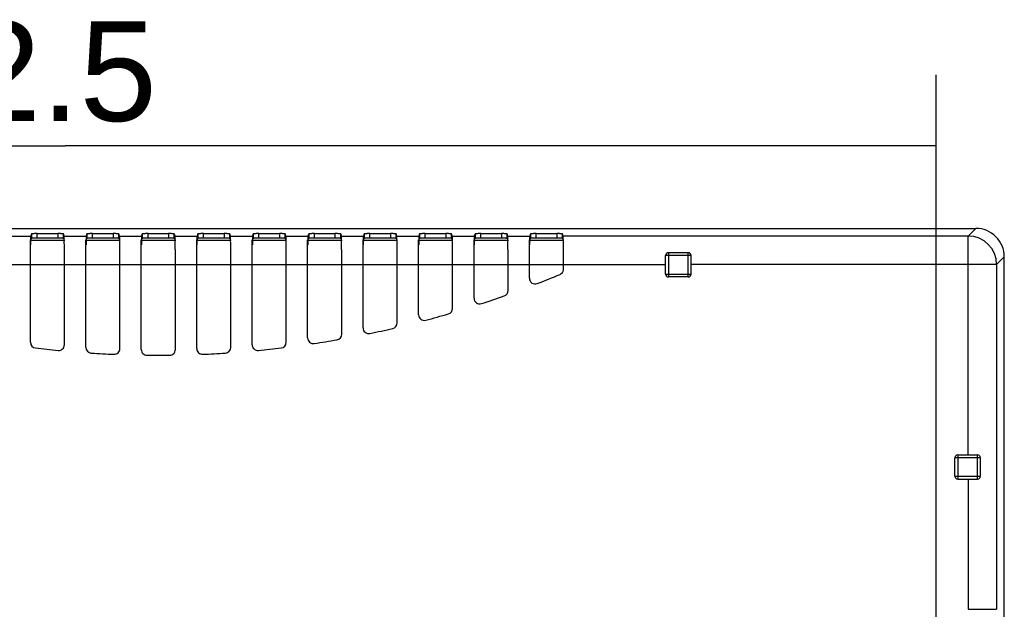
# Model space of a CAD drawing. Header units: millimetres. Extents: x 0 to 210, y 0 to 297.
# Tile 10 of 26: x 82 to 102, y 154 to 166. Entities that reach past the tile are written whole.
import ezdxf
from ezdxf.enums import TextEntityAlignment as Align

# ---------------------------------------------------------------- set-up
doc = ezdxf.new("R2010")
doc.units = ezdxf.units.MM
doc.header["$LTSCALE"] = 19.36
doc.layers.get('0').update_dxf_attribs({"linetype": 'CONTINUOUS'})
doc.layers.add('Z_DIM_2D', color=7, linetype='CONTINUOUS')
doc.styles.add('TEXTSTYLE_3', font='helveticaneueltw1g-ltcn.otf')
doc.dimstyles.new('DIMSTYLE_2', dxfattribs={"dimtxt": 2.1, "dimasz": 3.5, "dimexe": 1.5, "dimexo": 0, "dimgap": 0.525, "dimtad": 1, "dimdec": 1, "dimlfac": 3.333333, "dimdsep": 46, "dimtxsty": 'TEXTSTYLE_3', "dimblk": '_FILLED', "dimblk1": '_FILLED', "dimblk2": '_FILLED', "dimcen": 0.09, "dimclrt": 5, "dimadec": 3, "dimazin": 2, "dimtp": 0.5, "dimtm": 0.5, "dimtfac": 1, "dimtdec": 1, "dimtofl": 0, "dimtmove": 0, "dimatfit": 3, "dimldrblk": '_FILLED', "dimfxl": 0, "dimtolj": 1, "dimarcsym": 0})

# ---------------------------------------------------------------- blocks, each defined once
blk = doc.blocks.new('*D6')
at = {"layer": 'Z_DIM_2D', "color": 2, "linetype": 'Continuous', "transparency": 16777216}
for p, q in [((64.245, 150.031), (64.245, 164.819)), ((100.998, 150.031), (100.998, 164.819)), ((64.245, 163.319), (82.621, 163.319)), ((100.998, 163.319), (82.621, 163.319))]:
    blk.add_line(p, q, dxfattribs=at)
at = {"layer": 'Z_DIM_2D', "color": 5, "linetype": 'Continuous', "transparency": 16777216, "style": 'TEXTSTYLE_3'}
blk.add_text('122.5', height=2.1, dxfattribs=at).set_placement((80.887, 163.844), align=Align.CENTER)
blk = doc.blocks.new('_FILLED')
at = {"color": 0, "linetype": 'ByBlock'}
blk.add_solid([(0, 0), (-1, 0.125), (-1, -0.125)], dxfattribs=at)
blk = doc.blocks.new('_NONE')

msp = doc.modelspace()

# ---------------------------------------------------------------- linework, layer by layer
at = {"color": 7, "linetype": 'Continuous'}
for p, q in [((68.2456, 161.58076), (101.8377, 161.58076)), ((81.9101, 161.46676), (81.89428, 161.4193)), ((81.9101, 161.46676), (81.9101, 161.37679)), ((82.03009, 161.46987), (82.46505, 161.46987)), ((82.58505, 161.37679), (82.58505, 161.46676)), ((82.60086, 161.4193), (82.58505, 161.46676)), ((83.0801, 161.46676), (83.06428, 161.4193)), ((83.0801, 161.46676), (83.0801, 161.37679)), ((83.20009, 161.46987), (83.63505, 161.46987)), ((83.75505, 161.37679), (83.75505, 161.46676)), ((83.77086, 161.4193), (83.75505, 161.46676)), ((84.2501, 161.46676), (84.23428, 161.4193)), ((84.2501, 161.46676), (84.2501, 161.37679)), ((84.37009, 161.46987), (84.80505, 161.46987)), ((84.92505, 161.37679), (84.92505, 161.46676)), ((84.94086, 161.4193), (84.92505, 161.46676)), ((85.4201, 161.46676), (85.40428, 161.4193)), ((85.4201, 161.46676), (85.4201, 161.37679)), ((85.54009, 161.46987), (85.97505, 161.46987)), ((86.09505, 161.37679), (86.09505, 161.46676)), ((86.11086, 161.4193), (86.09505, 161.46676)), ((86.5901, 161.46676), (86.57428, 161.4193)), ((86.5901, 161.46676), (86.5901, 161.37679)), ((86.71009, 161.46987), (87.14505, 161.46987)), ((87.26505, 161.37679), (87.26505, 161.46676)), ((87.28086, 161.4193), (87.26505, 161.46676)), ((87.7601, 161.46676), (87.74428, 161.4193)), ((87.7601, 161.46676), (87.7601, 161.37679)), ((87.88009, 161.46987), (88.31505, 161.46987)), ((88.43505, 161.37679), (88.43505, 161.46676)), ((88.45086, 161.4193), (88.43505, 161.46676)), ((88.9301, 161.46676), (88.91428, 161.4193)), ((88.9301, 161.46676), (88.9301, 161.37679)), ((89.05009, 161.46987), (89.48505, 161.46987)), ((89.60505, 161.37679), (89.60505, 161.46676)), ((89.62086, 161.4193), (89.60505, 161.46676)), ((90.1001, 161.46676), (90.08428, 161.4193)), ((90.1001, 161.46676), (90.1001, 161.37679)), ((90.22009, 161.46987), (90.65505, 161.46987)), ((90.77505, 161.37679), (90.77505, 161.46676)), ((90.79086, 161.4193), (90.77505, 161.46676)), ((91.2701, 161.46676), (91.25428, 161.4193)), ((91.2701, 161.46676), (91.2701, 161.37679)), ((91.39009, 161.46987), (91.82505, 161.46987)), ((91.94505, 161.37679), (91.94505, 161.46676)), ((91.96086, 161.4193), (91.94505, 161.46676)), ((92.4401, 161.46676), (92.42428, 161.4193)), ((92.4401, 161.46676), (92.4401, 161.37679)), ((92.56009, 161.46987), (92.99505, 161.46987)), ((93.11505, 161.37679), (93.11505, 161.46676)), ((93.13086, 161.4193), (93.11505, 161.46676)), ((81.88836, 159.17853), (81.88836, 161.33912)), ((81.89428, 161.32934), (81.9101, 161.37679)), ((82.03009, 161.3799), (82.46505, 161.3799)), ((82.58505, 161.37679), (82.60086, 161.32934)), ((82.60679, 161.32119), (82.60679, 161.3391)), ((83.05836, 159.07091), (83.05836, 161.33912)), ((83.06428, 161.32934), (83.0801, 161.37679)), ((83.20009, 161.3799), (83.63505, 161.3799)), ((83.75505, 161.37679), (83.77086, 161.32934)), ((83.77679, 161.32119), (83.77679, 161.3391)), ((84.22836, 159.02659), (84.22836, 161.33912)), ((84.23428, 161.32934), (84.2501, 161.37679)), ((84.37009, 161.3799), (84.80505, 161.3799)), ((84.92505, 161.37679), (84.94086, 161.32934)), ((84.94679, 161.32119), (84.94679, 161.3391)), ((85.39836, 159.04517), (85.39836, 161.33912)), ((85.40428, 161.32934), (85.4201, 161.37679)), ((85.54009, 161.3799), (85.97505, 161.3799)), ((86.09505, 161.37679), (86.11086, 161.32934)), ((86.11679, 161.32119), (86.11679, 161.3391)), ((86.56836, 159.12682), (86.56836, 161.33912)), ((86.57428, 161.32934), (86.5901, 161.37679)), ((86.71009, 161.3799), (87.14505, 161.3799)), ((87.26505, 161.37679), (87.28086, 161.32934)), ((87.28679, 161.32119), (87.28679, 161.3391)), ((87.73836, 159.27226), (87.73836, 161.33912)), ((87.74428, 161.32934), (87.7601, 161.37679)), ((87.88009, 161.3799), (88.31505, 161.3799)), ((88.43505, 161.37679), (88.45086, 161.32934)), ((88.45679, 161.32119), (88.45679, 161.3391)), ((88.90836, 159.4828), (88.90836, 161.33912)), ((88.91428, 161.32934), (88.9301, 161.37679)), ((89.05009, 161.3799), (89.48505, 161.3799)), ((89.60505, 161.37679), (89.62086, 161.32934)), ((89.62679, 161.32119), (89.62679, 161.3391)), ((90.07836, 159.76038), (90.07836, 161.33912)), ((90.08428, 161.32934), (90.1001, 161.37679)), ((90.22009, 161.3799), (90.65505, 161.3799)), ((90.77505, 161.37679), (90.79086, 161.32934)), ((90.79679, 161.32119), (90.79679, 161.3391)), ((91.24836, 160.1077), (91.24836, 161.33912)), ((91.25428, 161.32934), (91.2701, 161.37679)), ((91.39009, 161.3799), (91.82505, 161.3799)), ((91.94505, 161.37679), (91.96086, 161.32934)), ((91.96679, 161.32119), (91.96679, 161.3391)), ((92.41836, 160.52835), (92.41836, 161.33912)), ((92.42428, 161.32934), (92.4401, 161.37679)), ((92.56009, 161.3799), (92.99505, 161.3799)), ((93.11505, 161.37679), (93.13086, 161.32934)), ((93.13679, 161.32119), (93.13679, 161.3391)), ((82.60679, 159.12682), (82.60679, 161.13558)), ((83.77679, 159.04517), (83.77679, 161.13558)), ((84.94679, 159.02659), (84.94679, 161.13558)), ((86.11679, 159.07091), (86.11679, 161.13558)), ((87.28679, 159.17853), (87.28679, 161.13558)), ((88.45679, 159.35039), (88.45679, 161.13558)), ((89.62679, 159.58807), (89.62679, 161.13558)), ((90.79679, 159.8938), (90.79679, 161.13558)), ((91.96679, 160.27061), (91.96679, 161.13558)), ((93.13633, 160.70654), (93.13679, 161.13558)), ((95.28928, 160.61736), (95.28928, 161.00736)), ((95.76928, 161.06736), (95.34928, 161.06736)), ((95.82928, 160.61736), (95.82928, 161.00736)), ((102.43757, 153.27251), (102.43757, 160.98089)), ((95.76928, 160.55736), (95.34928, 160.55736)), ((101.39383, 156.35454), (101.39383, 156.74454)), ((101.45383, 156.80454), (101.87383, 156.80454)), ((101.93383, 156.35454), (101.93383, 156.74454)), ((101.45383, 156.29454), (101.87383, 156.29454))]:
    msp.add_line(p, q, dxfattribs=at)
at = {"color": 9, "linetype": 'Continuous'}
for p, q in [((82.03009, 161.3799), (82.03009, 161.46987)), ((82.46505, 161.46987), (82.46505, 161.3799)), ((83.20009, 161.3799), (83.20009, 161.46987)), ((83.63505, 161.46987), (83.63505, 161.3799)), ((84.37009, 161.3799), (84.37009, 161.46987)), ((84.80505, 161.46987), (84.80505, 161.3799)), ((85.54009, 161.3799), (85.54009, 161.46987)), ((85.97505, 161.46987), (85.97505, 161.3799)), ((86.71009, 161.3799), (86.71009, 161.46987)), ((87.14505, 161.46987), (87.14505, 161.3799)), ((87.88009, 161.3799), (87.88009, 161.46987)), ((88.31505, 161.46987), (88.31505, 161.3799)), ((89.05009, 161.3799), (89.05009, 161.46987)), ((89.48505, 161.46987), (89.48505, 161.3799)), ((90.22009, 161.3799), (90.22009, 161.46987)), ((90.65505, 161.46987), (90.65505, 161.3799)), ((91.39009, 161.3799), (91.39009, 161.46987)), ((91.82505, 161.46987), (91.82505, 161.3799)), ((92.56009, 161.3799), (92.56009, 161.46987)), ((92.99505, 161.46987), (92.99505, 161.3799)), ((101.83777, 161.58076), (101.67632, 161.4193)), ((81.43086, 161.4193), (81.89428, 161.4193)), ((81.89428, 161.32934), (82.60086, 161.32934)), ((82.60086, 161.4193), (83.06428, 161.4193)), ((83.06428, 161.32934), (83.77086, 161.32934)), ((83.77086, 161.4193), (84.23428, 161.4193)), ((84.23428, 161.32934), (84.94086, 161.32934)), ((84.94086, 161.4193), (85.40428, 161.4193)), ((85.40428, 161.32934), (86.11086, 161.32934)), ((86.11086, 161.4193), (86.57428, 161.4193)), ((86.57428, 161.32934), (87.28086, 161.32934)), ((87.28086, 161.4193), (87.74428, 161.4193)), ((87.74428, 161.32934), (88.45086, 161.32934)), ((88.45086, 161.4193), (88.91428, 161.4193)), ((88.91428, 161.32934), (89.62086, 161.32934)), ((89.62086, 161.4193), (90.08428, 161.4193)), ((90.08428, 161.32934), (90.79086, 161.32934)), ((90.79086, 161.4193), (91.25428, 161.4193)), ((91.25428, 161.32934), (91.96086, 161.32934)), ((91.96086, 161.4193), (92.42428, 161.4193)), ((92.42428, 161.32934), (93.13086, 161.32934)), ((101.67632, 161.4193), (93.13086, 161.4193)), ((101.67632, 156.80454), (101.67632, 161.4193)), ((95.82928, 161.00736), (95.28928, 161.00736)), ((95.34928, 161.06736), (95.34928, 160.55736)), ((95.76928, 160.55736), (95.76928, 161.06736)), ((70.11563, 160.81951), (95.28928, 160.81951)), ((102.27612, 160.81951), (95.82928, 160.81951)), ((102.27612, 160.81951), (102.43757, 160.98096)), ((102.27612, 160.81951), (102.27612, 153.54936)), ((95.28928, 160.61736), (95.82928, 160.61736)), ((101.93383, 156.74454), (101.39383, 156.74454)), ((101.45383, 156.80454), (101.45383, 156.29454)), ((101.87383, 156.29454), (101.87383, 156.80454)), ((101.39383, 156.35454), (101.93383, 156.35454)), ((101.67632, 156.29454), (101.67632, 153.54936)), ((101.67632, 153.54936), (102.27612, 153.54936))]:
    msp.add_line(p, q, dxfattribs=at)
at = {"color": 7, "linetype": 'Continuous'}
for centre, radius, start, end in [((101.8378, 160.98098), 0.59977, 359.991018, 90.008896), ((88.68088, 161.15475), 6.78956, 178.91145, 179.349237), ((60.55837, 161.03597), 22.0471, 0.258878, 0.741247), ((89.85088, 161.15475), 6.78956, 178.91145, 179.349237), ((61.72837, 161.03597), 22.0471, 0.258878, 0.741247), ((91.02088, 161.15475), 6.78956, 178.91145, 179.349237), ((62.89837, 161.03597), 22.0471, 0.258878, 0.741247), ((92.19088, 161.15475), 6.78956, 178.91145, 179.349237), ((64.06837, 161.03597), 22.0471, 0.258878, 0.741247), ((93.36088, 161.15475), 6.78956, 178.91145, 179.349237), ((65.23837, 161.03597), 22.0471, 0.258878, 0.741247), ((94.53088, 161.15475), 6.78956, 178.91145, 179.349237), ((66.40837, 161.03597), 22.0471, 0.258878, 0.741247), ((95.70088, 161.15475), 6.78956, 178.91145, 179.349237), ((67.57837, 161.03597), 22.0471, 0.258878, 0.741247), ((96.87088, 161.15475), 6.78956, 178.91145, 179.349237), ((68.74837, 161.03597), 22.0471, 0.258878, 0.741247), ((98.04088, 161.15475), 6.78956, 178.91145, 179.349237), ((69.91837, 161.03597), 22.0471, 0.258878, 0.741247), ((99.21088, 161.15475), 6.78956, 178.91145, 179.349237), ((71.08837, 161.03597), 22.0471, 0.258878, 0.741247), ((95.34928, 161.00736), 0.06, 90, 180), ((95.76928, 161.00736), 0.06, 0, 90), ((93.0168, 160.72253), 0.11999, 292.767611, 352.381328), ((95.34928, 160.61736), 0.06, 180, 270), ((95.76928, 160.61736), 0.06, 270, 360), ((92.53835, 160.52835), 0.11999, 179.999342, 291.414192), ((91.8468, 160.27061), 0.11999, 289.467466, 359.999931), ((91.36835, 160.1077), 0.11999, 179.999861, 288.142322), ((90.19835, 159.76038), 0.11999, 179.999678, 284.931367), ((90.6768, 159.8938), 0.11999, 286.23328, 359.99994), ((89.5068, 159.58807), 0.11999, 283.05147, 359.999955), ((88.3368, 159.35039), 0.11999, 279.910399, 359.999729), ((89.02835, 159.4828), 0.11999, 179.999843, 281.7674), ((82.00835, 159.17853), 0.11999, 180.000257, 263.200654), ((87.1668, 159.17853), 0.11999, 276.798946, 359.999743), ((87.85835, 159.27226), 0.11999, 179.999971, 278.639484), ((82.48679, 159.12682), 0.11999, 264.462162, 359.999932), ((83.17835, 159.07091), 0.11999, 180.000234, 266.292041), ((83.65679, 159.04517), 0.11999, 267.548095, 359.999858), ((84.34835, 159.02659), 0.11999, 180.000527, 270.313425), ((85.51835, 159.04517), 0.11999, 180.000142, 272.451438), ((85.99679, 159.07091), 0.11999, 273.707538, 359.999767), ((86.68835, 159.12682), 0.11999, 180.000069, 275.537347), ((101.45383, 156.74454), 0.06, 90, 180), ((101.87383, 156.74454), 0.06, 0, 90), ((101.45383, 156.35454), 0.06, 180, 270), ((101.87383, 156.35454), 0.06, 270, 360)]:
    msp.add_arc(centre, radius, start, end, dxfattribs=at)
at = {"color": 9, "linetype": 'Continuous'}
msp.add_arc((101.67582, 160.81901), 0.6003, 0.047716, 89.952572, dxfattribs=at)
at = {"color": 7, "linetype": 'Continuous'}
for start_param, end_param in [(1.94449652, 1.96820508), (1.88740099, 1.91060785), (1.83135545, 1.85416178), (1.77613621, 1.79862981), (1.72154563, 1.74380471), (1.45209206, 1.47418803), (1.50604633, 1.52804615), (1.61354646, 1.63554628), (1.66740458, 1.68950056), (1.55985839, 1.58145263)]:
    msp.add_ellipse((84.58757, 180.80366), major_axis=(-21.89921, 0), ratio=0.99996192, start_param=start_param, end_param=end_param, dxfattribs=at)
for points, knots in [([(82.03009, 161.46987), (82.01486, 161.46987), (81.99273, 161.46978), (81.96461, 161.46937), (81.94661, 161.46907), (81.93211, 161.46843), (81.92051, 161.4684), (81.91472, 161.46704), (81.91036, 161.46757), (81.9101, 161.46676)], [0, 0, 0, 0, 0.38035418, 0.55234228, 0.70334297, 0.82771593, 0.92064857, 0.97869502, 1, 1, 1, 1]), ([(82.58505, 161.46676), (82.58478, 161.46757), (82.58042, 161.46704), (82.57463, 161.4684), (82.56303, 161.46843), (82.54853, 161.46907), (82.53053, 161.46937), (82.50241, 161.46978), (82.48028, 161.46987), (82.46505, 161.46987)], [0, 0, 0, 0, 0.02130548, 0.07935235, 0.17228533, 0.29665844, 0.44765912, 0.61964696, 1, 1, 1, 1]), ([(83.20009, 161.46987), (83.18486, 161.46987), (83.16273, 161.46978), (83.13461, 161.46937), (83.11661, 161.46907), (83.10211, 161.46843), (83.09051, 161.4684), (83.08472, 161.46704), (83.08036, 161.46757), (83.0801, 161.46676)], [0, 0, 0, 0, 0.38035418, 0.55234228, 0.70334297, 0.82771593, 0.92064857, 0.97869502, 1, 1, 1, 1]), ([(83.75505, 161.46676), (83.75478, 161.46757), (83.75042, 161.46704), (83.74463, 161.4684), (83.73303, 161.46843), (83.71853, 161.46907), (83.70053, 161.46937), (83.67241, 161.46978), (83.65028, 161.46987), (83.63505, 161.46987)], [0, 0, 0, 0, 0.02130548, 0.07935235, 0.17228533, 0.29665844, 0.44765912, 0.61964696, 1, 1, 1, 1]), ([(84.37009, 161.46987), (84.35486, 161.46987), (84.33273, 161.46978), (84.30461, 161.46937), (84.28661, 161.46907), (84.27211, 161.46843), (84.26051, 161.4684), (84.25472, 161.46704), (84.25036, 161.46757), (84.2501, 161.46676)], [0, 0, 0, 0, 0.38035418, 0.55234228, 0.70334297, 0.82771593, 0.92064857, 0.97869502, 1, 1, 1, 1]), ([(84.92505, 161.46676), (84.92478, 161.46757), (84.92042, 161.46704), (84.91463, 161.4684), (84.90303, 161.46843), (84.88853, 161.46907), (84.87053, 161.46937), (84.84241, 161.46978), (84.82028, 161.46987), (84.80505, 161.46987)], [0, 0, 0, 0, 0.02130548, 0.07935235, 0.17228533, 0.29665844, 0.44765912, 0.61964696, 1, 1, 1, 1]), ([(85.54009, 161.46987), (85.52486, 161.46987), (85.50273, 161.46978), (85.47461, 161.46937), (85.45661, 161.46907), (85.44211, 161.46843), (85.43051, 161.4684), (85.42472, 161.46704), (85.42036, 161.46757), (85.4201, 161.46676)], [0, 0, 0, 0, 0.38035418, 0.55234228, 0.70334297, 0.82771593, 0.92064857, 0.97869502, 1, 1, 1, 1]), ([(86.09505, 161.46676), (86.09478, 161.46757), (86.09042, 161.46704), (86.08463, 161.4684), (86.07303, 161.46843), (86.05853, 161.46907), (86.04053, 161.46937), (86.01241, 161.46978), (85.99028, 161.46987), (85.97505, 161.46987)], [0, 0, 0, 0, 0.02130548, 0.07935235, 0.17228533, 0.29665844, 0.44765912, 0.61964696, 1, 1, 1, 1]), ([(86.71009, 161.46987), (86.69486, 161.46987), (86.67273, 161.46978), (86.64461, 161.46937), (86.62661, 161.46907), (86.61211, 161.46843), (86.60051, 161.4684), (86.59472, 161.46704), (86.59036, 161.46757), (86.5901, 161.46676)], [0, 0, 0, 0, 0.38035418, 0.55234228, 0.70334297, 0.82771593, 0.92064857, 0.97869502, 1, 1, 1, 1]), ([(87.26505, 161.46676), (87.26478, 161.46757), (87.26042, 161.46704), (87.25463, 161.4684), (87.24303, 161.46843), (87.22853, 161.46907), (87.21053, 161.46937), (87.18241, 161.46978), (87.16028, 161.46987), (87.14505, 161.46987)], [0, 0, 0, 0, 0.02130548, 0.07935235, 0.17228533, 0.29665844, 0.44765912, 0.61964696, 1, 1, 1, 1]), ([(87.88009, 161.46987), (87.86486, 161.46987), (87.84273, 161.46978), (87.81461, 161.46937), (87.79661, 161.46907), (87.78211, 161.46843), (87.77051, 161.4684), (87.76472, 161.46704), (87.76036, 161.46757), (87.7601, 161.46676)], [0, 0, 0, 0, 0.38035418, 0.55234228, 0.70334297, 0.82771593, 0.92064857, 0.97869502, 1, 1, 1, 1]), ([(88.43505, 161.46676), (88.43478, 161.46757), (88.43042, 161.46704), (88.42463, 161.4684), (88.41303, 161.46843), (88.39853, 161.46907), (88.38053, 161.46937), (88.35241, 161.46978), (88.33028, 161.46987), (88.31505, 161.46987)], [0, 0, 0, 0, 0.02130548, 0.07935235, 0.17228533, 0.29665844, 0.44765912, 0.61964696, 1, 1, 1, 1]), ([(89.05009, 161.46987), (89.03486, 161.46987), (89.01273, 161.46978), (88.98461, 161.46937), (88.96661, 161.46907), (88.95211, 161.46843), (88.94051, 161.4684), (88.93472, 161.46704), (88.93036, 161.46757), (88.9301, 161.46676)], [0, 0, 0, 0, 0.38035418, 0.55234228, 0.70334297, 0.82771593, 0.92064857, 0.97869502, 1, 1, 1, 1]), ([(89.60505, 161.46676), (89.60478, 161.46757), (89.60042, 161.46704), (89.59463, 161.4684), (89.58303, 161.46843), (89.56853, 161.46907), (89.55053, 161.46937), (89.52241, 161.46978), (89.50028, 161.46987), (89.48505, 161.46987)], [0, 0, 0, 0, 0.02130548, 0.07935235, 0.17228533, 0.29665844, 0.44765912, 0.61964696, 1, 1, 1, 1]), ([(90.22009, 161.46987), (90.20486, 161.46987), (90.18273, 161.46978), (90.15461, 161.46937), (90.13661, 161.46907), (90.12211, 161.46843), (90.11051, 161.4684), (90.10472, 161.46704), (90.10036, 161.46757), (90.1001, 161.46676)], [0, 0, 0, 0, 0.38035418, 0.55234228, 0.70334297, 0.82771593, 0.92064857, 0.97869502, 1, 1, 1, 1]), ([(90.77505, 161.46676), (90.77478, 161.46757), (90.77042, 161.46704), (90.76463, 161.4684), (90.75303, 161.46843), (90.73853, 161.46907), (90.72053, 161.46937), (90.69241, 161.46978), (90.67028, 161.46987), (90.65505, 161.46987)], [0, 0, 0, 0, 0.02130548, 0.07935235, 0.17228533, 0.29665844, 0.44765912, 0.61964696, 1, 1, 1, 1]), ([(91.39009, 161.46987), (91.37486, 161.46987), (91.35273, 161.46978), (91.32461, 161.46937), (91.30661, 161.46907), (91.29211, 161.46843), (91.28051, 161.4684), (91.27472, 161.46704), (91.27036, 161.46757), (91.2701, 161.46676)], [0, 0, 0, 0, 0.38035418, 0.55234228, 0.70334297, 0.82771593, 0.92064857, 0.97869502, 1, 1, 1, 1]), ([(91.94505, 161.46676), (91.94478, 161.46757), (91.94042, 161.46704), (91.93463, 161.4684), (91.92303, 161.46843), (91.90853, 161.46907), (91.89053, 161.46937), (91.86241, 161.46978), (91.84028, 161.46987), (91.82505, 161.46987)], [0, 0, 0, 0, 0.02130548, 0.07935235, 0.17228533, 0.29665844, 0.44765912, 0.61964696, 1, 1, 1, 1]), ([(92.56009, 161.46987), (92.54486, 161.46987), (92.52273, 161.46978), (92.49461, 161.46937), (92.47661, 161.46907), (92.46211, 161.46843), (92.45051, 161.4684), (92.44472, 161.46704), (92.44036, 161.46757), (92.4401, 161.46676)], [0, 0, 0, 0, 0.38035418, 0.55234228, 0.70334297, 0.82771593, 0.92064857, 0.97869502, 1, 1, 1, 1]), ([(93.11505, 161.46676), (93.11478, 161.46757), (93.11042, 161.46704), (93.10463, 161.4684), (93.09303, 161.46843), (93.07853, 161.46907), (93.06053, 161.46937), (93.03241, 161.46978), (93.01028, 161.46987), (92.99505, 161.46987)], [0, 0, 0, 0, 0.02130548, 0.07935235, 0.17228533, 0.29665844, 0.44765912, 0.61964696, 1, 1, 1, 1]), ([(81.89428, 161.4193), (81.89358, 161.41721), (81.89377, 161.40958), (81.89266, 161.39406), (81.89237, 161.36944), (81.89195, 161.35018), (81.89178, 161.33911)], [0, 0, 0, 0, 0.08242017, 0.27878619, 0.58629902, 1, 1, 1, 1]), ([(81.89428, 161.32934), (81.89387, 161.3281), (81.89386, 161.32371), (81.8928, 161.30863), (81.89275, 161.29465), (81.89254, 161.28373)], [0, 0, 0, 0, 0.08584441, 0.28240152, 1, 1, 1, 1]), ([(81.9101, 161.37679), (81.91036, 161.3776), (81.91472, 161.37707), (81.92051, 161.37843), (81.93211, 161.37846), (81.94661, 161.3791), (81.96461, 161.3794), (81.99273, 161.37981), (82.01486, 161.3799), (82.03009, 161.3799)], [0, 0, 0, 0, 0.02130536, 0.07935231, 0.17228521, 0.29665825, 0.44765891, 0.61964675, 1, 1, 1, 1]), ([(82.46505, 161.3799), (82.48028, 161.3799), (82.50241, 161.37981), (82.53054, 161.3794), (82.54853, 161.3791), (82.56303, 161.37846), (82.57463, 161.37843), (82.58042, 161.37707), (82.58478, 161.3776), (82.58505, 161.37679)], [0, 0, 0, 0, 0.3803536, 0.5523415, 0.70334209, 0.82771507, 0.92064787, 0.9786946, 1, 1, 1, 1]), ([(82.60336, 161.33911), (82.60319, 161.35017), (82.60277, 161.36944), (82.60248, 161.39406), (82.60138, 161.40958), (82.60156, 161.41721), (82.60086, 161.4193)], [0, 0, 0, 0, 0.41368428, 0.72119678, 0.91757764, 1, 1, 1, 1]), ([(82.60137, 161.3246), (82.60133, 161.32519), (82.60119, 161.32677), (82.60118, 161.3284), (82.60086, 161.32934)], [0, 0, 0, 0, 0.3763799, 1, 1, 1, 1]), ([(83.06428, 161.4193), (83.06358, 161.41721), (83.06377, 161.40958), (83.06266, 161.39406), (83.06237, 161.36944), (83.06195, 161.35018), (83.06178, 161.33911)], [0, 0, 0, 0, 0.08242017, 0.27878619, 0.58629902, 1, 1, 1, 1]), ([(83.06428, 161.32934), (83.06387, 161.3281), (83.06386, 161.32371), (83.0628, 161.30863), (83.06275, 161.29465), (83.06254, 161.28373)], [0, 0, 0, 0, 0.08584441, 0.28240152, 1, 1, 1, 1]), ([(83.0801, 161.37679), (83.08036, 161.3776), (83.08472, 161.37707), (83.09051, 161.37843), (83.10211, 161.37846), (83.11661, 161.3791), (83.13461, 161.3794), (83.16273, 161.37981), (83.18486, 161.3799), (83.20009, 161.3799)], [0, 0, 0, 0, 0.02130536, 0.07935231, 0.17228521, 0.29665825, 0.44765891, 0.61964675, 1, 1, 1, 1]), ([(83.63505, 161.3799), (83.65028, 161.3799), (83.67241, 161.37981), (83.70054, 161.3794), (83.71853, 161.3791), (83.73303, 161.37846), (83.74463, 161.37843), (83.75042, 161.37707), (83.75478, 161.3776), (83.75505, 161.37679)], [0, 0, 0, 0, 0.3803536, 0.5523415, 0.70334209, 0.82771507, 0.92064787, 0.9786946, 1, 1, 1, 1]), ([(83.77336, 161.33911), (83.77319, 161.35017), (83.77277, 161.36944), (83.77248, 161.39406), (83.77138, 161.40958), (83.77156, 161.41721), (83.77086, 161.4193)], [0, 0, 0, 0, 0.41368428, 0.72119678, 0.91757764, 1, 1, 1, 1]), ([(83.77137, 161.3246), (83.77133, 161.32519), (83.77119, 161.32677), (83.77118, 161.3284), (83.77086, 161.32934)], [0, 0, 0, 0, 0.3763799, 1, 1, 1, 1]), ([(84.23428, 161.4193), (84.23358, 161.41721), (84.23377, 161.40958), (84.23266, 161.39406), (84.23237, 161.36944), (84.23195, 161.35018), (84.23178, 161.33911)], [0, 0, 0, 0, 0.08242017, 0.27878619, 0.58629902, 1, 1, 1, 1]), ([(84.23428, 161.32934), (84.23387, 161.3281), (84.23386, 161.32371), (84.2328, 161.30863), (84.23275, 161.29465), (84.23254, 161.28373)], [0, 0, 0, 0, 0.08584441, 0.28240152, 1, 1, 1, 1]), ([(84.2501, 161.37679), (84.25036, 161.3776), (84.25472, 161.37707), (84.26051, 161.37843), (84.27211, 161.37846), (84.28661, 161.3791), (84.30461, 161.3794), (84.33273, 161.37981), (84.35486, 161.3799), (84.37009, 161.3799)], [0, 0, 0, 0, 0.02130536, 0.07935231, 0.17228521, 0.29665825, 0.44765891, 0.61964675, 1, 1, 1, 1]), ([(84.80505, 161.3799), (84.82028, 161.3799), (84.84241, 161.37981), (84.87054, 161.3794), (84.88853, 161.3791), (84.90303, 161.37846), (84.91463, 161.37843), (84.92042, 161.37707), (84.92478, 161.3776), (84.92505, 161.37679)], [0, 0, 0, 0, 0.3803536, 0.5523415, 0.70334209, 0.82771507, 0.92064787, 0.9786946, 1, 1, 1, 1]), ([(84.94336, 161.33911), (84.94319, 161.35017), (84.94277, 161.36944), (84.94248, 161.39406), (84.94138, 161.40958), (84.94156, 161.41721), (84.94086, 161.4193)], [0, 0, 0, 0, 0.41368428, 0.72119678, 0.91757764, 1, 1, 1, 1]), ([(84.94137, 161.3246), (84.94133, 161.32519), (84.94119, 161.32677), (84.94118, 161.3284), (84.94086, 161.32934)], [0, 0, 0, 0, 0.3763799, 1, 1, 1, 1]), ([(85.40428, 161.4193), (85.40358, 161.41721), (85.40377, 161.40958), (85.40266, 161.39406), (85.40237, 161.36944), (85.40195, 161.35018), (85.40178, 161.33911)], [0, 0, 0, 0, 0.08242017, 0.27878619, 0.58629902, 1, 1, 1, 1]), ([(85.40428, 161.32934), (85.40387, 161.3281), (85.40386, 161.32371), (85.4028, 161.30863), (85.40275, 161.29465), (85.40254, 161.28373)], [0, 0, 0, 0, 0.08584441, 0.28240152, 1, 1, 1, 1]), ([(85.4201, 161.37679), (85.42036, 161.3776), (85.42472, 161.37707), (85.43051, 161.37843), (85.44211, 161.37846), (85.45661, 161.3791), (85.47461, 161.3794), (85.50273, 161.37981), (85.52486, 161.3799), (85.54009, 161.3799)], [0, 0, 0, 0, 0.02130536, 0.07935231, 0.17228521, 0.29665825, 0.44765891, 0.61964675, 1, 1, 1, 1]), ([(85.97505, 161.3799), (85.99028, 161.3799), (86.01241, 161.37981), (86.04054, 161.3794), (86.05853, 161.3791), (86.07303, 161.37846), (86.08463, 161.37843), (86.09042, 161.37707), (86.09478, 161.3776), (86.09505, 161.37679)], [0, 0, 0, 0, 0.3803536, 0.5523415, 0.70334209, 0.82771507, 0.92064787, 0.9786946, 1, 1, 1, 1]), ([(86.11336, 161.33911), (86.11319, 161.35017), (86.11277, 161.36944), (86.11248, 161.39406), (86.11138, 161.40958), (86.11156, 161.41721), (86.11086, 161.4193)], [0, 0, 0, 0, 0.41368428, 0.72119678, 0.91757764, 1, 1, 1, 1]), ([(86.11137, 161.3246), (86.11133, 161.32519), (86.11119, 161.32677), (86.11118, 161.3284), (86.11086, 161.32934)], [0, 0, 0, 0, 0.3763799, 1, 1, 1, 1]), ([(86.57428, 161.4193), (86.57358, 161.41721), (86.57377, 161.40958), (86.57266, 161.39406), (86.57237, 161.36944), (86.57195, 161.35018), (86.57178, 161.33911)], [0, 0, 0, 0, 0.08242017, 0.27878619, 0.58629902, 1, 1, 1, 1]), ([(86.57428, 161.32934), (86.57387, 161.3281), (86.57386, 161.32371), (86.5728, 161.30863), (86.57275, 161.29465), (86.57254, 161.28373)], [0, 0, 0, 0, 0.08584441, 0.28240152, 1, 1, 1, 1]), ([(86.5901, 161.37679), (86.59036, 161.3776), (86.59472, 161.37707), (86.60051, 161.37843), (86.61211, 161.37846), (86.62661, 161.3791), (86.64461, 161.3794), (86.67273, 161.37981), (86.69486, 161.3799), (86.71009, 161.3799)], [0, 0, 0, 0, 0.02130536, 0.07935231, 0.17228521, 0.29665825, 0.44765891, 0.61964675, 1, 1, 1, 1]), ([(87.14505, 161.3799), (87.16028, 161.3799), (87.18241, 161.37981), (87.21054, 161.3794), (87.22853, 161.3791), (87.24303, 161.37846), (87.25463, 161.37843), (87.26042, 161.37707), (87.26478, 161.3776), (87.26505, 161.37679)], [0, 0, 0, 0, 0.3803536, 0.5523415, 0.70334209, 0.82771507, 0.92064787, 0.9786946, 1, 1, 1, 1]), ([(87.28336, 161.33911), (87.28319, 161.35017), (87.28277, 161.36944), (87.28248, 161.39406), (87.28138, 161.40958), (87.28156, 161.41721), (87.28086, 161.4193)], [0, 0, 0, 0, 0.41368428, 0.72119678, 0.91757764, 1, 1, 1, 1]), ([(87.28137, 161.3246), (87.28133, 161.32519), (87.28119, 161.32677), (87.28118, 161.3284), (87.28086, 161.32934)], [0, 0, 0, 0, 0.3763799, 1, 1, 1, 1]), ([(87.74428, 161.4193), (87.74358, 161.41721), (87.74377, 161.40958), (87.74266, 161.39406), (87.74237, 161.36944), (87.74195, 161.35018), (87.74178, 161.33911)], [0, 0, 0, 0, 0.08242017, 0.27878619, 0.58629902, 1, 1, 1, 1]), ([(87.74428, 161.32934), (87.74387, 161.3281), (87.74386, 161.32371), (87.7428, 161.30863), (87.74275, 161.29465), (87.74254, 161.28373)], [0, 0, 0, 0, 0.08584441, 0.28240152, 1, 1, 1, 1]), ([(87.7601, 161.37679), (87.76036, 161.3776), (87.76472, 161.37707), (87.77051, 161.37843), (87.78211, 161.37846), (87.79661, 161.3791), (87.81461, 161.3794), (87.84273, 161.37981), (87.86486, 161.3799), (87.88009, 161.3799)], [0, 0, 0, 0, 0.02130536, 0.07935231, 0.17228521, 0.29665825, 0.44765891, 0.61964675, 1, 1, 1, 1]), ([(88.31505, 161.3799), (88.33028, 161.3799), (88.35241, 161.37981), (88.38054, 161.3794), (88.39853, 161.3791), (88.41303, 161.37846), (88.42463, 161.37843), (88.43042, 161.37707), (88.43478, 161.3776), (88.43505, 161.37679)], [0, 0, 0, 0, 0.3803536, 0.5523415, 0.70334209, 0.82771507, 0.92064787, 0.9786946, 1, 1, 1, 1]), ([(88.45336, 161.33911), (88.45319, 161.35017), (88.45277, 161.36944), (88.45248, 161.39406), (88.45138, 161.40958), (88.45156, 161.41721), (88.45086, 161.4193)], [0, 0, 0, 0, 0.41368428, 0.72119678, 0.91757764, 1, 1, 1, 1]), ([(88.45137, 161.3246), (88.45133, 161.32519), (88.45119, 161.32677), (88.45118, 161.3284), (88.45086, 161.32934)], [0, 0, 0, 0, 0.3763799, 1, 1, 1, 1]), ([(88.91428, 161.4193), (88.91358, 161.41721), (88.91377, 161.40958), (88.91266, 161.39406), (88.91237, 161.36944), (88.91195, 161.35018), (88.91178, 161.33911)], [0, 0, 0, 0, 0.08242017, 0.27878619, 0.58629902, 1, 1, 1, 1]), ([(88.91428, 161.32934), (88.91387, 161.3281), (88.91386, 161.32371), (88.9128, 161.30863), (88.91275, 161.29465), (88.91254, 161.28373)], [0, 0, 0, 0, 0.08584441, 0.28240152, 1, 1, 1, 1]), ([(88.9301, 161.37679), (88.93036, 161.3776), (88.93472, 161.37707), (88.94051, 161.37843), (88.95211, 161.37846), (88.96661, 161.3791), (88.98461, 161.3794), (89.01273, 161.37981), (89.03486, 161.3799), (89.05009, 161.3799)], [0, 0, 0, 0, 0.02130536, 0.07935231, 0.17228521, 0.29665825, 0.44765891, 0.61964675, 1, 1, 1, 1]), ([(89.48505, 161.3799), (89.50028, 161.3799), (89.52241, 161.37981), (89.55054, 161.3794), (89.56853, 161.3791), (89.58303, 161.37846), (89.59463, 161.37843), (89.60042, 161.37707), (89.60478, 161.3776), (89.60505, 161.37679)], [0, 0, 0, 0, 0.3803536, 0.5523415, 0.70334209, 0.82771507, 0.92064787, 0.9786946, 1, 1, 1, 1]), ([(89.62336, 161.33911), (89.62319, 161.35017), (89.62277, 161.36944), (89.62248, 161.39406), (89.62138, 161.40958), (89.62156, 161.41721), (89.62086, 161.4193)], [0, 0, 0, 0, 0.41368428, 0.72119678, 0.91757764, 1, 1, 1, 1]), ([(89.62137, 161.3246), (89.62133, 161.32519), (89.62119, 161.32677), (89.62118, 161.3284), (89.62086, 161.32934)], [0, 0, 0, 0, 0.3763799, 1, 1, 1, 1]), ([(90.08428, 161.4193), (90.08358, 161.41721), (90.08377, 161.40958), (90.08266, 161.39406), (90.08237, 161.36944), (90.08195, 161.35018), (90.08178, 161.33911)], [0, 0, 0, 0, 0.08242017, 0.27878619, 0.58629902, 1, 1, 1, 1]), ([(90.08428, 161.32934), (90.08387, 161.3281), (90.08386, 161.32371), (90.0828, 161.30863), (90.08275, 161.29465), (90.08254, 161.28373)], [0, 0, 0, 0, 0.08584441, 0.28240152, 1, 1, 1, 1]), ([(90.1001, 161.37679), (90.10036, 161.3776), (90.10472, 161.37707), (90.11051, 161.37843), (90.12211, 161.37846), (90.13661, 161.3791), (90.15461, 161.3794), (90.18273, 161.37981), (90.20486, 161.3799), (90.22009, 161.3799)], [0, 0, 0, 0, 0.02130536, 0.07935231, 0.17228521, 0.29665825, 0.44765891, 0.61964675, 1, 1, 1, 1]), ([(90.65505, 161.3799), (90.67028, 161.3799), (90.69241, 161.37981), (90.72054, 161.3794), (90.73853, 161.3791), (90.75303, 161.37846), (90.76463, 161.37843), (90.77042, 161.37707), (90.77478, 161.3776), (90.77505, 161.37679)], [0, 0, 0, 0, 0.3803536, 0.5523415, 0.70334209, 0.82771507, 0.92064787, 0.9786946, 1, 1, 1, 1]), ([(90.79336, 161.33911), (90.79319, 161.35017), (90.79277, 161.36944), (90.79248, 161.39406), (90.79138, 161.40958), (90.79156, 161.41721), (90.79086, 161.4193)], [0, 0, 0, 0, 0.41368428, 0.72119678, 0.91757764, 1, 1, 1, 1]), ([(90.79137, 161.3246), (90.79133, 161.32519), (90.79119, 161.32677), (90.79118, 161.3284), (90.79086, 161.32934)], [0, 0, 0, 0, 0.3763799, 1, 1, 1, 1]), ([(91.25428, 161.4193), (91.25358, 161.41721), (91.25377, 161.40958), (91.25266, 161.39406), (91.25237, 161.36944), (91.25195, 161.35018), (91.25178, 161.33911)], [0, 0, 0, 0, 0.08242017, 0.27878619, 0.58629902, 1, 1, 1, 1]), ([(91.25428, 161.32934), (91.25387, 161.3281), (91.25386, 161.32371), (91.2528, 161.30863), (91.25275, 161.29465), (91.25254, 161.28373)], [0, 0, 0, 0, 0.08584441, 0.28240152, 1, 1, 1, 1]), ([(91.2701, 161.37679), (91.27036, 161.3776), (91.27472, 161.37707), (91.28051, 161.37843), (91.29211, 161.37846), (91.30661, 161.3791), (91.32461, 161.3794), (91.35273, 161.37981), (91.37486, 161.3799), (91.39009, 161.3799)], [0, 0, 0, 0, 0.02130536, 0.07935231, 0.17228521, 0.29665825, 0.44765891, 0.61964675, 1, 1, 1, 1]), ([(91.82505, 161.3799), (91.84028, 161.3799), (91.86241, 161.37981), (91.89054, 161.3794), (91.90853, 161.3791), (91.92303, 161.37846), (91.93463, 161.37843), (91.94042, 161.37707), (91.94478, 161.3776), (91.94505, 161.37679)], [0, 0, 0, 0, 0.3803536, 0.5523415, 0.70334209, 0.82771507, 0.92064787, 0.9786946, 1, 1, 1, 1]), ([(91.96336, 161.33911), (91.96319, 161.35017), (91.96277, 161.36944), (91.96248, 161.39406), (91.96138, 161.40958), (91.96156, 161.41721), (91.96086, 161.4193)], [0, 0, 0, 0, 0.41368428, 0.72119678, 0.91757764, 1, 1, 1, 1]), ([(91.96137, 161.3246), (91.96133, 161.32519), (91.96119, 161.32677), (91.96118, 161.3284), (91.96086, 161.32934)], [0, 0, 0, 0, 0.3763799, 1, 1, 1, 1]), ([(92.42428, 161.4193), (92.42358, 161.41721), (92.42377, 161.40958), (92.42266, 161.39406), (92.42237, 161.36944), (92.42195, 161.35018), (92.42178, 161.33911)], [0, 0, 0, 0, 0.08242017, 0.27878619, 0.58629902, 1, 1, 1, 1]), ([(92.42428, 161.32934), (92.42387, 161.3281), (92.42386, 161.32371), (92.4228, 161.30863), (92.42275, 161.29465), (92.42254, 161.28373)], [0, 0, 0, 0, 0.08584441, 0.28240152, 1, 1, 1, 1]), ([(92.4401, 161.37679), (92.44036, 161.3776), (92.44472, 161.37707), (92.45051, 161.37843), (92.46211, 161.37846), (92.47661, 161.3791), (92.49461, 161.3794), (92.52273, 161.37981), (92.54486, 161.3799), (92.56009, 161.3799)], [0, 0, 0, 0, 0.02130536, 0.07935231, 0.17228521, 0.29665825, 0.44765891, 0.61964675, 1, 1, 1, 1]), ([(92.99505, 161.3799), (93.01028, 161.3799), (93.03241, 161.37981), (93.06054, 161.3794), (93.07853, 161.3791), (93.09303, 161.37846), (93.10463, 161.37843), (93.11042, 161.37707), (93.11478, 161.3776), (93.11505, 161.37679)], [0, 0, 0, 0, 0.3803536, 0.5523415, 0.70334209, 0.82771507, 0.92064787, 0.9786946, 1, 1, 1, 1]), ([(93.13336, 161.33911), (93.13319, 161.35017), (93.13277, 161.36944), (93.13248, 161.39406), (93.13138, 161.40958), (93.13156, 161.41721), (93.13086, 161.4193)], [0, 0, 0, 0, 0.41368428, 0.72119677, 0.91757764, 1, 1, 1, 1]), ([(93.13137, 161.3246), (93.13133, 161.32519), (93.13119, 161.32677), (93.13118, 161.3284), (93.13086, 161.32934)], [0, 0, 0, 0, 0.3763799, 1, 1, 1, 1]), ([(84.82094, 158.90674), (84.82245, 158.90667), (84.82484, 158.90659), (84.84276, 158.90659), (84.87491, 158.91329), (84.91427, 158.94006), (84.94061, 158.97971), (84.94679, 159.01105), (84.94679, 159.02659)], [0, 0, 0, 0, 0.02356558, 0.03716511, 0.27852635, 0.5185953, 0.75866011, 1, 1, 1, 1])]:
    msp.add_open_spline(points, degree=3, knots=knots, dxfattribs=at)

# ---------------------------------------------------------------- dimensions: what is measured, and where the dimension line sits
at = {"layer": 'Z_DIM_2D', "color": 2, "linetype": 'Continuous'}
dim = msp.add_linear_dim(base=(64.24457, 163.31864), p1=(100.99757, 150.03076), p2=(64.24457, 150.03076), angle=180, dimstyle='DIMSTYLE_2', override={"dimblk1": 'NONE', "dimblk2": 'NONE', "dimsah": 1}, dxfattribs=at)
dim.commit()
dim.dimension.update_dxf_attribs({"geometry": '*D6', "text_midpoint": (80.92982, 163.31864), "dimtype": 160})

doc.saveas('drawing.dxf')
